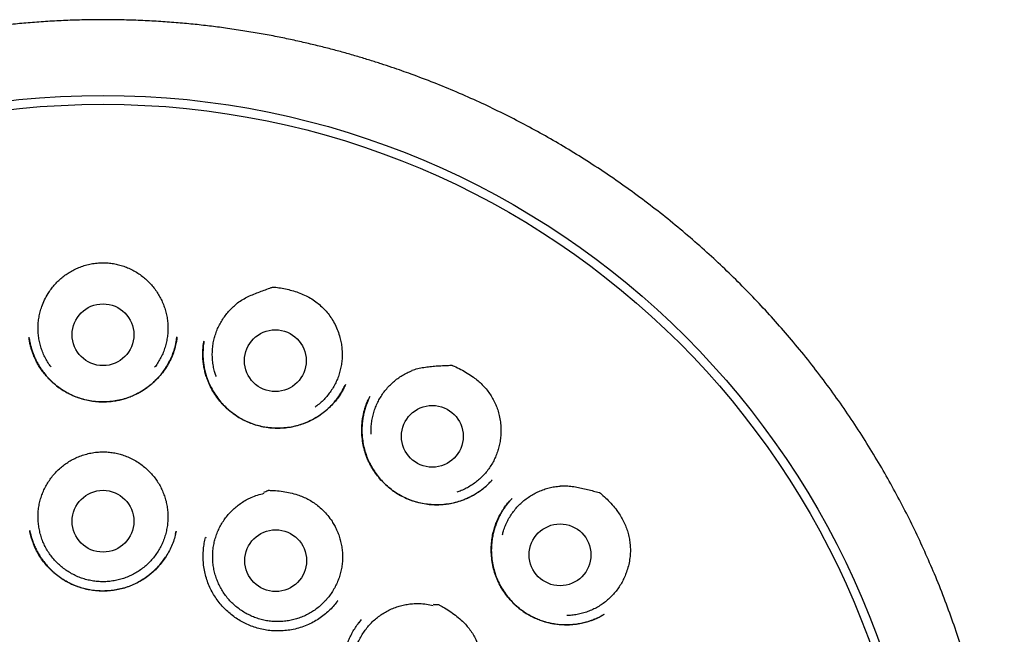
# Model space of a CAD drawing. Header units: millimetres. Extents: x 8 to 853, y 12 to 811.
# Tile 52 of 54: x 489 to 509, y 799 to 811. Entities that reach past the tile are written whole.
import ezdxf

# ---------------------------------------------------------------- set-up
doc = ezdxf.new("R2010")
doc.units = ezdxf.units.MM

msp = doc.modelspace()

# ---------------------------------------------------------------- linework, layer by layer
at = {"color": 7, "linetype": 'Continuous', "lineweight": 30}
for p, q in [((492.409, 805), (492.428, 805.107)), ((499.075, 801.897), (499.077, 801.899)), ((492.398, 801.193), (492.412, 801.254)), ((492.997, 801.132), (492.992, 801.111)), ((495.616, 799.868), (495.621, 799.875)), ((500.907, 799.606), (500.901, 799.603))]:
    msp.add_line(p, q, dxfattribs=at)
for centre, radius in [((490.96, 793.55), 16.35), ((490.96, 793.55), 16.174), ((490.96, 805.15), 0.613), ((494.379, 804.635), 0.613), ((497.494, 803.135), 0.613), ((490.96, 801.45), 0.613), ((494.387, 800.668), 0.613), ((500.029, 800.783), 0.613)]:
    msp.add_circle(centre, radius, dxfattribs=at)
for points, knots in [([(490.96, 811.403), (490.835, 811.402), (490.588, 811.4), (490.222, 811.388), (489.866, 811.369), (489.519, 811.344), (489.184, 811.313), (488.861, 811.278), (488.549, 811.238), (488.247, 811.194), (487.937, 811.143), (487.621, 811.086), (487.3, 811.021), (486.993, 810.954), (486.699, 810.885), (486.42, 810.814), (486.149, 810.74), (485.886, 810.665), (485.632, 810.588), (485.394, 810.512), (485.186, 810.442), (485.005, 810.379), (484.849, 810.323), (484.698, 810.268), (484.481, 810.186), (484.197, 810.073), (483.845, 809.924), (483.462, 809.753), (483.048, 809.555), (482.605, 809.328), (482.164, 809.086), (481.726, 808.829), (481.294, 808.56), (480.877, 808.283), (480.476, 808.001), (480.091, 807.714), (479.713, 807.417), (479.344, 807.11), (478.977, 806.787), (478.611, 806.448), (478.25, 806.093), (477.898, 805.726), (477.557, 805.35), (477.226, 804.962), (476.911, 804.573), (476.614, 804.182), (476.332, 803.792), (476.06, 803.393), (475.799, 802.988), (475.543, 802.567), (475.295, 802.131), (475.054, 801.679), (474.827, 801.222), (474.613, 800.758), (474.413, 800.29), (474.23, 799.825), (474.064, 799.366), (473.914, 798.912), (473.775, 798.454), (473.65, 797.993), (473.534, 797.519), (473.428, 797.031), (473.335, 796.531), (473.256, 796.026), (473.191, 795.519), (473.14, 795.01), (473.104, 794.509), (473.083, 794.019), (473.075, 793.538), (473.08, 793.059), (473.098, 792.58), (473.129, 792.091), (473.175, 791.593), (473.237, 791.087), (473.312, 790.583), (473.402, 790.081), (473.505, 789.581), (473.621, 789.094), (473.747, 788.62), (473.883, 788.159), (474.03, 787.703), (474.19, 787.25), (474.366, 786.794), (474.557, 786.334), (474.766, 785.87), (474.989, 785.412), (475.224, 784.96), (475.472, 784.515), (475.729, 784.084), (475.993, 783.665), (476.265, 783.259), (476.551, 782.857), (476.849, 782.46), (477.141, 782.093), (477.424, 781.755), (477.695, 781.446), (477.976, 781.14), (478.267, 780.837), (478.57, 780.537), (478.884, 780.24), (479.165, 779.987), (479.408, 779.777), (479.609, 779.608), (479.813, 779.441), (480.022, 779.276), (480.234, 779.113), (480.417, 778.976), (480.566, 778.867), (480.677, 778.788), (480.777, 778.717), (480.867, 778.654), (480.943, 778.601), (481.005, 778.557), (481.056, 778.522), (481.1, 778.493), (481.136, 778.468), (481.165, 778.449), (481.182, 778.438), (481.189, 778.433)], [0, 0, 0, 0, 0.008166, 0.016134, 0.0239027, 0.031471, 0.0388374, 0.0458748, 0.0527157, 0.059359, 0.0658041, 0.0732174, 0.0803478, 0.0871947, 0.0937575, 0.1000358, 0.1060293, 0.1121217, 0.1178884, 0.1233297, 0.1284457, 0.1322374, 0.1358286, 0.139278, 0.1427294, 0.1509809, 0.159284, 0.1676523, 0.1783974, 0.1892475, 0.2002009, 0.2112559, 0.222359, 0.233462, 0.2439285, 0.254391, 0.2648473, 0.2752957, 0.285734, 0.296791, 0.3078303, 0.3188774, 0.3299473, 0.3410367, 0.3521419, 0.362624, 0.3731151, 0.3836142, 0.3941181, 0.4046237, 0.4157641, 0.426899, 0.4380247, 0.4491384, 0.4602384, 0.4713154, 0.4817374, 0.4921458, 0.5025484, 0.5129526, 0.5233656, 0.5344252, 0.545513, 0.5566338, 0.5677741, 0.5789202, 0.5900583, 0.6005407, 0.6109932, 0.6214226, 0.6318618, 0.6423107, 0.6534016, 0.6644994, 0.675602, 0.6867079, 0.6978147, 0.7089201, 0.7193877, 0.7298499, 0.7403049, 0.7507508, 0.7611844, 0.7722399, 0.7833075, 0.7943887, 0.8054812, 0.8165825, 0.8276974, 0.8382533, 0.8488982, 0.8596301, 0.8704464, 0.8813451, 0.8902502, 0.8992067, 0.9082286, 0.9173679, 0.9266416, 0.9360736, 0.9456581, 0.9513168, 0.9570235, 0.9627765, 0.9685743, 0.974415, 0.9802568, 0.9835006, 0.9864603, 0.9891361, 0.9915288, 0.993639, 0.9951823, 0.9965307, 0.9976852, 0.9986467, 0.9994171, 1, 1, 1, 1]), ([(503.754, 780.944), (503.777, 780.968), (503.906, 781.099), (504.131, 781.343), (504.428, 781.675), (504.733, 782.037), (505.046, 782.428), (505.364, 782.85), (505.667, 783.277), (505.955, 783.709), (506.229, 784.145), (506.484, 784.578), (506.721, 785.009), (506.943, 785.436), (507.152, 785.869), (507.35, 786.306), (507.54, 786.759), (507.72, 787.226), (507.891, 787.708), (508.049, 788.196), (508.192, 788.688), (508.322, 789.184), (508.435, 789.673), (508.533, 790.154), (508.615, 790.627), (508.686, 791.101), (508.743, 791.577), (508.789, 792.064), (508.822, 792.562), (508.841, 793.072), (508.845, 793.583), (508.835, 794.094), (508.81, 794.606), (508.771, 795.108), (508.72, 795.598), (508.656, 796.076), (508.581, 796.551), (508.493, 797.023), (508.39, 797.501), (508.272, 797.985), (508.138, 798.476), (507.99, 798.963), (507.827, 799.447), (507.651, 799.928), (507.463, 800.395), (507.267, 800.848), (507.063, 801.286), (506.847, 801.718), (506.621, 802.143), (506.379, 802.569), (506.12, 802.997), (505.844, 803.424), (505.556, 803.844), (505.256, 804.255), (504.945, 804.658), (504.627, 805.045), (504.306, 805.415), (503.98, 805.771), (503.644, 806.118), (503.299, 806.457), (502.938, 806.792), (502.561, 807.123), (502.168, 807.45), (501.766, 807.764), (501.355, 808.067), (500.936, 808.358), (500.517, 808.631), (500.1, 808.887), (499.687, 809.126), (499.27, 809.352), (498.851, 809.566), (498.421, 809.771), (497.98, 809.966), (497.53, 810.151), (497.166, 810.29), (496.887, 810.389), (496.689, 810.458), (496.477, 810.528), (496.252, 810.599), (496.014, 810.672), (495.766, 810.743), (495.51, 810.812), (495.244, 810.88), (494.966, 810.946), (494.676, 811.011), (494.373, 811.073), (494.057, 811.132), (493.728, 811.186), (493.399, 811.235), (493.071, 811.277), (492.743, 811.314), (492.406, 811.344), (492.058, 811.37), (491.701, 811.388), (491.334, 811.4), (491.085, 811.402), (490.96, 811.403)], [0, 0, 0, 0, 0.002378, 0.013096, 0.023699, 0.034236, 0.046916, 0.059494, 0.071965, 0.084328, 0.096579, 0.10875, 0.120218, 0.131678, 0.143129, 0.15457, 0.166001, 0.178157, 0.190347, 0.202559, 0.214776, 0.226984, 0.239168, 0.250623, 0.262053, 0.27347, 0.28488, 0.296291, 0.308406, 0.320541, 0.332708, 0.344902, 0.357109, 0.36932, 0.380825, 0.392313, 0.403774, 0.415199, 0.426604, 0.4387, 0.450805, 0.462928, 0.475081, 0.487272, 0.499512, 0.511047, 0.522553, 0.534035, 0.545497, 0.556943, 0.56907, 0.581189, 0.593305, 0.605423, 0.617549, 0.629688, 0.64115, 0.652633, 0.66414, 0.675655, 0.687154, 0.699335, 0.711503, 0.72366, 0.735809, 0.747952, 0.760091, 0.771533, 0.782914, 0.794206, 0.80541, 0.816527, 0.828226, 0.839829, 0.851331, 0.856018, 0.861014, 0.866321, 0.871937, 0.877863, 0.884099, 0.890341, 0.896864, 0.90367, 0.910758, 0.918127, 0.925778, 0.933711, 0.941925, 0.949541, 0.957384, 0.965453, 0.97375, 0.982273, 0.991023, 1, 1, 1, 1]), ([(489.871, 805.967), (489.89, 805.996), (489.927, 806.054), (489.992, 806.136), (490.064, 806.213), (490.142, 806.283), (490.225, 806.347), (490.313, 806.403), (490.407, 806.453), (490.507, 806.497), (490.613, 806.532), (490.726, 806.559), (490.842, 806.575), (490.92, 806.579), (490.96, 806.58)], [0, 0, 0, 0, 0.079254, 0.158508, 0.240069, 0.321634, 0.401127, 0.480621, 0.562244, 0.643866, 0.731439, 0.819007, 0.909483, 1, 1, 1, 1]), ([(490.96, 806.58), (490.994, 806.579), (491.063, 806.576), (491.167, 806.563), (491.27, 806.542), (491.373, 806.511), (491.475, 806.471), (491.576, 806.421), (491.674, 806.361), (491.764, 806.294), (491.846, 806.222), (491.921, 806.144), (491.989, 806.06), (492.029, 805.998), (492.049, 805.967)], [0, 0, 0, 0, 0.079142, 0.158259, 0.239321, 0.320388, 0.405908, 0.49143, 0.579638, 0.667845, 0.749635, 0.831422, 0.915711, 1, 1, 1, 1]), ([(493.606, 805.767), (493.639, 805.791), (493.706, 805.837), (493.814, 805.895), (493.926, 805.946), (494.04, 805.992), (494.156, 806.034), (494.251, 806.068), (494.31, 806.089), (494.331, 806.096), (494.333, 806.097), (494.334, 806.097), (494.336, 806.097), (494.343, 806.097), (494.371, 806.093), (494.441, 806.086), (494.549, 806.068), (494.677, 806.039), (494.804, 806.002), (494.928, 805.954), (495.048, 805.896), (495.158, 805.827), (495.257, 805.749), (495.346, 805.664), (495.427, 805.571), (495.502, 805.467), (495.567, 805.352), (495.623, 805.226), (495.648, 805.138), (495.66, 805.094)], [0, 0, 0, 0, 0.0472532, 0.0945749, 0.142111, 0.1898301, 0.2375748, 0.2851107, 0.3074669, 0.3102161, 0.3105311, 0.3106296, 0.3110231, 0.3125971, 0.3188931, 0.3440812, 0.3945566, 0.4450305, 0.4963328, 0.5478372, 0.5992341, 0.6503892, 0.6978884, 0.7456048, 0.7933241, 0.8408272, 0.8938374, 0.9470026, 1, 1, 1, 1]), ([(489.934, 804.504), (489.918, 804.526), (489.88, 804.576), (489.829, 804.661), (489.781, 804.759), (489.741, 804.86), (489.709, 804.963), (489.687, 805.069), (489.674, 805.177), (489.67, 805.286), (489.675, 805.393), (489.689, 805.5), (489.712, 805.607), (489.748, 805.722), (489.798, 805.844), (489.847, 805.926), (489.871, 805.967)], [0, 0, 0, 0, 0.051965, 0.120426, 0.190877, 0.261328, 0.32979, 0.398252, 0.468703, 0.539154, 0.607616, 0.676077, 0.746528, 0.816979, 0.907923, 1, 1, 1, 1]), ([(492.049, 805.967), (492.067, 805.936), (492.104, 805.875), (492.149, 805.778), (492.187, 805.676), (492.217, 805.571), (492.237, 805.465), (492.248, 805.358), (492.25, 805.249), (492.242, 805.14), (492.226, 805.033), (492.201, 804.929), (492.166, 804.825), (492.123, 804.725), (492.072, 804.63), (492.026, 804.557), (491.995, 804.517), (491.985, 804.504)], [0, 0, 0, 0, 0.068459, 0.136919, 0.207367, 0.277816, 0.346275, 0.414735, 0.485183, 0.555632, 0.624091, 0.692551, 0.762999, 0.833447, 0.901907, 0.970366, 1, 1, 1, 1]), ([(493.209, 804.32), (493.199, 804.346), (493.178, 804.406), (493.154, 804.503), (493.137, 804.61), (493.128, 804.718), (493.129, 804.826), (493.139, 804.934), (493.158, 805.041), (493.186, 805.145), (493.223, 805.247), (493.268, 805.346), (493.322, 805.44), (493.383, 805.53), (493.452, 805.614), (493.527, 805.692), (493.583, 805.739), (493.61, 805.762)], [0, 0, 0, 0, 0.0515062, 0.1193365, 0.1871669, 0.2547557, 0.3223445, 0.3901749, 0.4580053, 0.5255941, 0.5931829, 0.6610133, 0.7288436, 0.7964325, 0.8642477, 0.9321847, 1, 1, 1, 1]), ([(492.428, 805.104), (492.428, 805.097), (492.426, 805.083), (492.422, 805.053), (492.417, 805.014), (492.408, 804.967), (492.394, 804.912), (492.377, 804.851), (492.356, 804.788), (492.323, 804.705), (492.273, 804.601), (492.202, 804.481), (492.117, 804.366), (492.019, 804.256), (491.908, 804.155), (491.787, 804.065), (491.657, 803.987), (491.521, 803.924), (491.38, 803.875), (491.238, 803.841), (491.094, 803.821), (490.951, 803.815), (490.81, 803.823), (490.67, 803.843), (490.532, 803.877), (490.396, 803.925), (490.263, 803.987), (490.136, 804.063), (490.015, 804.153), (489.915, 804.244), (489.833, 804.332), (489.768, 804.412), (489.709, 804.497), (489.657, 804.583), (489.614, 804.667), (489.58, 804.746), (489.553, 804.82), (489.532, 804.889), (489.517, 804.947), (489.506, 804.995), (489.499, 805.035), (489.495, 805.073), (489.493, 805.093), (489.492, 805.104)], [0, 0, 0, 0, 0.005714, 0.013142, 0.022485, 0.033855, 0.04732, 0.062464, 0.077934, 0.093631, 0.12554, 0.158171, 0.191558, 0.225729, 0.26071, 0.296198, 0.331407, 0.366336, 0.400829, 0.434874, 0.468514, 0.501778, 0.534688, 0.567277, 0.600149, 0.63371, 0.667796, 0.702339, 0.737371, 0.772905, 0.796883, 0.821087, 0.84552, 0.869203, 0.891145, 0.911356, 0.929834, 0.946582, 0.961597, 0.971719, 0.980951, 0.990122, 1, 1, 1, 1]), ([(489.495, 805.074), (489.495, 805.074), (489.497, 805.06), (489.503, 805.028), (489.513, 804.978), (489.528, 804.919), (489.548, 804.85), (489.577, 804.767), (489.616, 804.675), (489.665, 804.579), (489.721, 804.486), (489.783, 804.399), (489.856, 804.311), (489.941, 804.223), (490.038, 804.138), (490.142, 804.062), (490.25, 803.998), (490.363, 803.943), (490.48, 803.898), (490.599, 803.863), (490.721, 803.838), (490.844, 803.823), (490.968, 803.818), (491.091, 803.823), (491.206, 803.838), (491.31, 803.86), (491.405, 803.886), (491.498, 803.919), (491.59, 803.959), (491.676, 804.003), (491.759, 804.053), (491.838, 804.106), (491.916, 804.168), (491.994, 804.237), (492.069, 804.315), (492.142, 804.403), (492.21, 804.499), (492.271, 804.605), (492.326, 804.719), (492.371, 804.841), (492.399, 804.936), (492.408, 804.99), (492.409, 805)], [0, 0, 0, 0, 0.000464, 0.010431, 0.022872, 0.037788, 0.055163, 0.075001, 0.10141, 0.127881, 0.154087, 0.180034, 0.205723, 0.237475, 0.268841, 0.299839, 0.330492, 0.36081, 0.390916, 0.421016, 0.4511, 0.481151, 0.511151, 0.541091, 0.57097, 0.59484, 0.618679, 0.642498, 0.666362, 0.691343, 0.713336, 0.736402, 0.760549, 0.785785, 0.812124, 0.839587, 0.868207, 0.897875, 0.928518, 0.960157, 0.992805, 1, 1, 1, 1]), ([(495.771, 804.161), (495.759, 804.137), (495.736, 804.086), (495.694, 804.01), (495.645, 803.932), (495.587, 803.853), (495.516, 803.77), (495.43, 803.684), (495.329, 803.599), (495.218, 803.521), (495.098, 803.453), (494.97, 803.395), (494.834, 803.349), (494.694, 803.317), (494.551, 803.298), (494.408, 803.293), (494.267, 803.301), (494.127, 803.323), (493.991, 803.357), (493.859, 803.404), (493.733, 803.463), (493.615, 803.532), (493.503, 803.613), (493.399, 803.703), (493.302, 803.803), (493.214, 803.913), (493.136, 804.033), (493.07, 804.16), (493.022, 804.28), (492.989, 804.389), (492.966, 804.484), (492.95, 804.585), (492.941, 804.686), (492.939, 804.786), (492.943, 804.877), (492.952, 804.958), (492.96, 805.009), (492.964, 805.032)], [0, 0, 0, 0, 0.019626, 0.04029, 0.062058, 0.084987, 0.108754, 0.138986, 0.169815, 0.201263, 0.233361, 0.266149, 0.299497, 0.333185, 0.366643, 0.399854, 0.432841, 0.465629, 0.498251, 0.530748, 0.56301, 0.594926, 0.626683, 0.658745, 0.691148, 0.723895, 0.756992, 0.790456, 0.824315, 0.847123, 0.870121, 0.892868, 0.918357, 0.941802, 0.96321, 0.982599, 1, 1, 1, 1]), ([(492.962, 805.024), (492.959, 805.003), (492.953, 804.961), (492.948, 804.897), (492.943, 804.823), (492.942, 804.735), (492.948, 804.636), (492.96, 804.537), (492.979, 804.44), (493.007, 804.338), (493.044, 804.235), (493.093, 804.123), (493.156, 804.008), (493.234, 803.893), (493.321, 803.787), (493.416, 803.69), (493.518, 803.603), (493.626, 803.527), (493.74, 803.462), (493.858, 803.408), (493.98, 803.364), (494.108, 803.331), (494.239, 803.308), (494.374, 803.297), (494.51, 803.298), (494.648, 803.312), (494.785, 803.339), (494.92, 803.38), (495.052, 803.435), (495.18, 803.503), (495.301, 803.583), (495.416, 803.675), (495.521, 803.779), (495.617, 803.894), (495.699, 804.016), (495.742, 804.103), (495.762, 804.145)], [0, 0, 0, 0, 0.015715, 0.030589, 0.04493, 0.067897, 0.093157, 0.11504, 0.138436, 0.163249, 0.189444, 0.216244, 0.249354, 0.282045, 0.314325, 0.3462, 0.377683, 0.408796, 0.439558, 0.469982, 0.500477, 0.531405, 0.562747, 0.594482, 0.626591, 0.659068, 0.691921, 0.725161, 0.758817, 0.792849, 0.827133, 0.861679, 0.89651, 0.931662, 0.967152, 1, 1, 1, 1]), ([(495.66, 805.094), (495.669, 805.059), (495.686, 804.989), (495.701, 804.882), (495.707, 804.773), (495.704, 804.665), (495.691, 804.558), (495.67, 804.451), (495.64, 804.347), (495.601, 804.246), (495.554, 804.149), (495.498, 804.056), (495.435, 803.967), (495.365, 803.885), (495.288, 803.809), (495.222, 803.752), (495.18, 803.724), (495.168, 803.716)], [0, 0, 0, 0, 0.06933, 0.138908, 0.208486, 0.277817, 0.347147, 0.416725, 0.486303, 0.555633, 0.624963, 0.694542, 0.76412, 0.83345, 0.90278, 0.972358, 1, 1, 1, 1]), ([(497.09, 804.445), (497.128, 804.457), (497.206, 804.481), (497.326, 804.505), (497.448, 804.521), (497.571, 804.531), (497.693, 804.538), (497.795, 804.542), (497.856, 804.544), (497.878, 804.545), (497.881, 804.545), (497.882, 804.545), (497.882, 804.545), (497.883, 804.545), (497.887, 804.543), (497.902, 804.537), (497.961, 804.512), (498.06, 804.464), (498.188, 804.392), (498.302, 804.316), (498.402, 804.239), (498.486, 804.161), (498.564, 804.076), (498.632, 803.985), (498.692, 803.889), (498.742, 803.789), (498.784, 803.685), (498.819, 803.572), (498.843, 803.452), (498.857, 803.324), (498.855, 803.239), (498.854, 803.196)], [0, 0, 0, 0, 0.047251, 0.094571, 0.142105, 0.189822, 0.237565, 0.285099, 0.307454, 0.309245, 0.310504, 0.310581, 0.310638, 0.31086, 0.311746, 0.315293, 0.329483, 0.386269, 0.4432, 0.500116, 0.544479, 0.589003, 0.633491, 0.677803, 0.721025, 0.764409, 0.807793, 0.851015, 0.900637, 0.950387, 1, 1, 1, 1]), ([(496.283, 803.179), (496.282, 803.206), (496.279, 803.27), (496.285, 803.369), (496.3, 803.477), (496.324, 803.583), (496.356, 803.686), (496.398, 803.786), (496.448, 803.882), (496.505, 803.974), (496.57, 804.061), (496.643, 804.141), (496.722, 804.216), (496.806, 804.283), (496.897, 804.343), (496.992, 804.396), (497.059, 804.424), (497.092, 804.438)], [0, 0, 0, 0, 0.051506, 0.119337, 0.187167, 0.254756, 0.322345, 0.390175, 0.458005, 0.525594, 0.593183, 0.661013, 0.728844, 0.796432, 0.864248, 0.932185, 1, 1, 1, 1]), ([(498.683, 802.271), (498.679, 802.266), (498.669, 802.254), (498.648, 802.231), (498.618, 802.2), (498.578, 802.161), (498.528, 802.116), (498.467, 802.067), (498.393, 802.014), (498.309, 801.963), (498.218, 801.916), (498.109, 801.869), (497.982, 801.826), (497.836, 801.794), (497.69, 801.776), (497.544, 801.773), (497.401, 801.783), (497.26, 801.807), (497.123, 801.844), (496.99, 801.894), (496.862, 801.958), (496.741, 802.033), (496.628, 802.119), (496.523, 802.215), (496.428, 802.32), (496.344, 802.433), (496.27, 802.555), (496.207, 802.684), (496.158, 802.82), (496.121, 802.963), (496.099, 803.111), (496.093, 803.245), (496.097, 803.363), (496.107, 803.465), (496.123, 803.558), (496.142, 803.638), (496.161, 803.703), (496.18, 803.759), (496.199, 803.807), (496.216, 803.847), (496.231, 803.879), (496.244, 803.904), (496.25, 803.917), (496.253, 803.922)], [0, 0, 0, 0, 0.005354, 0.012358, 0.023048, 0.036292, 0.05213, 0.070587, 0.091607, 0.115726, 0.139687, 0.163507, 0.198826, 0.233622, 0.267945, 0.301827, 0.335294, 0.368394, 0.40148, 0.434697, 0.467915, 0.501033, 0.534088, 0.567096, 0.600064, 0.632997, 0.665996, 0.699399, 0.733259, 0.767596, 0.802417, 0.837709, 0.861489, 0.885456, 0.909601, 0.927298, 0.943187, 0.957203, 0.969362, 0.979682, 0.98819, 0.994933, 1, 1, 1, 1]), ([(496.256, 803.928), (496.252, 803.918), (496.243, 803.899), (496.23, 803.867), (496.215, 803.833), (496.194, 803.782), (496.168, 803.709), (496.142, 803.618), (496.121, 803.521), (496.106, 803.42), (496.097, 803.311), (496.097, 803.197), (496.107, 803.073), (496.129, 802.942), (496.165, 802.807), (496.214, 802.678), (496.273, 802.556), (496.342, 802.442), (496.419, 802.335), (496.504, 802.238), (496.594, 802.149), (496.66, 802.097), (496.692, 802.072)], [0, 0, 0, 0, 0.016804, 0.033484, 0.050927, 0.069966, 0.113114, 0.163031, 0.207853, 0.257034, 0.310599, 0.366448, 0.42181, 0.490377, 0.557951, 0.624354, 0.68966, 0.753907, 0.817114, 0.879291, 0.940853, 1, 1, 1, 1]), ([(498.854, 803.196), (498.852, 803.16), (498.848, 803.088), (498.83, 802.981), (498.804, 802.876), (498.769, 802.773), (498.726, 802.674), (498.674, 802.579), (498.614, 802.488), (498.548, 802.403), (498.474, 802.324), (498.393, 802.251), (498.307, 802.186), (498.215, 802.127), (498.119, 802.078), (498.04, 802.043), (497.991, 802.028), (497.978, 802.024)], [0, 0, 0, 0, 0.06933, 0.138908, 0.208486, 0.277817, 0.347147, 0.416725, 0.486303, 0.555633, 0.624963, 0.694542, 0.76412, 0.83345, 0.90278, 0.972358, 1, 1, 1, 1]), ([(490.136, 802.525), (490.163, 802.546), (490.217, 802.59), (490.306, 802.647), (490.399, 802.698), (490.5, 802.742), (490.608, 802.778), (490.722, 802.805), (490.84, 802.823), (490.92, 802.825), (490.96, 802.827)], [0, 0, 0, 0, 0.1164495, 0.2329044, 0.3526853, 0.4724694, 0.6021278, 0.7317851, 0.8658966, 1, 1, 1, 1]), ([(490.96, 802.827), (490.995, 802.826), (491.064, 802.824), (491.168, 802.81), (491.272, 802.788), (491.378, 802.757), (491.483, 802.715), (491.588, 802.662), (491.69, 802.6), (491.752, 802.55), (491.783, 802.525)], [0, 0, 0, 0, 0.116434, 0.232873, 0.352553, 0.472234, 0.601909, 0.731581, 0.865795, 1, 1, 1, 1]), ([(491.783, 802.525), (491.811, 802.501), (491.865, 802.453), (491.939, 802.373), (492.007, 802.288), (492.066, 802.198), (492.118, 802.102), (492.162, 802.003), (492.197, 801.9), (492.224, 801.795), (492.241, 801.688), (492.249, 801.579), (492.248, 801.471), (492.238, 801.362), (492.219, 801.256), (492.191, 801.151), (492.154, 801.049), (492.109, 800.95), (492.055, 800.855), (491.994, 800.766), (491.925, 800.681), (491.85, 800.603), (491.768, 800.532), (491.68, 800.467), (491.588, 800.411), (491.491, 800.362), (491.39, 800.321), (491.286, 800.29), (491.179, 800.267), (491.071, 800.252), (490.963, 800.248), (490.854, 800.252), (490.746, 800.266), (490.64, 800.288), (490.536, 800.319), (490.434, 800.359), (490.337, 800.408), (490.244, 800.464), (490.156, 800.528), (490.074, 800.599), (489.998, 800.677), (489.929, 800.761), (489.867, 800.85), (489.813, 800.945), (489.768, 801.043), (489.73, 801.145), (489.702, 801.25), (489.682, 801.357), (489.672, 801.465), (489.67, 801.573), (489.678, 801.682), (489.695, 801.789), (489.721, 801.894), (489.755, 801.997), (489.799, 802.097), (489.85, 802.192), (489.91, 802.284), (489.977, 802.37), (490.052, 802.451), (490.108, 802.5), (490.136, 802.525)], [0, 0, 0, 0, 0.0171946, 0.0344507, 0.0517068, 0.0689015, 0.0860961, 0.1033522, 0.1206083, 0.137803, 0.1549976, 0.1722537, 0.1895098, 0.2067045, 0.2238991, 0.2411552, 0.2584113, 0.275606, 0.2928006, 0.3100567, 0.3273128, 0.3445075, 0.3617021, 0.3789582, 0.3962143, 0.4134089, 0.4306036, 0.4478597, 0.4651158, 0.4823104, 0.4995051, 0.5167612, 0.5340173, 0.5512119, 0.5684066, 0.5856627, 0.6029188, 0.6201134, 0.6373081, 0.6545642, 0.6718203, 0.6890149, 0.7062096, 0.7234656, 0.7407217, 0.7579164, 0.775111, 0.7923671, 0.8096232, 0.8268179, 0.8440125, 0.8612686, 0.8785247, 0.8957194, 0.912914, 0.9301701, 0.9474262, 0.9646209, 0.9823104, 1, 1, 1, 1]), ([(496.7, 802.066), (496.735, 802.042), (496.805, 801.993), (496.919, 801.93), (497.041, 801.877), (497.168, 801.835), (497.3, 801.803), (497.434, 801.783), (497.562, 801.776), (497.683, 801.78), (497.796, 801.791), (497.911, 801.812), (498.027, 801.844), (498.136, 801.884), (498.239, 801.93), (498.334, 801.982), (498.427, 802.042), (498.518, 802.11), (498.6, 802.182), (498.649, 802.235), (498.672, 802.259)], [0, 0, 0, 0, 0.058191, 0.118624, 0.179666, 0.241317, 0.303551, 0.366326, 0.429598, 0.480595, 0.532782, 0.586541, 0.641881, 0.698841, 0.747579, 0.797484, 0.84857, 0.900844, 0.954321, 1, 1, 1, 1]), ([(495.596, 801.279), (495.61, 801.246), (495.638, 801.18), (495.67, 801.077), (495.694, 800.97), (495.709, 800.862), (495.714, 800.754), (495.711, 800.646), (495.698, 800.538), (495.676, 800.431), (495.645, 800.327), (495.606, 800.226), (495.558, 800.129), (495.502, 800.035), (495.439, 799.947), (495.368, 799.865), (495.291, 799.789), (495.207, 799.719), (495.118, 799.657), (495.024, 799.603), (494.925, 799.557), (494.823, 799.519), (494.719, 799.49), (494.612, 799.47), (494.504, 799.459), (494.394, 799.457), (494.286, 799.464), (494.179, 799.48), (494.073, 799.506), (493.969, 799.54), (493.87, 799.583), (493.774, 799.633), (493.682, 799.692), (493.596, 799.759), (493.516, 799.832), (493.442, 799.911), (493.375, 799.998), (493.315, 800.089), (493.264, 800.184), (493.221, 800.284), (493.186, 800.387), (493.16, 800.493), (493.143, 800.6), (493.135, 800.708), (493.137, 800.817), (493.147, 800.925), (493.167, 801.032), (493.195, 801.136), (493.232, 801.239), (493.278, 801.337), (493.332, 801.431), (493.393, 801.52), (493.463, 801.605), (493.539, 801.683), (493.621, 801.753), (493.708, 801.817), (493.801, 801.874), (493.908, 801.926), (494.026, 801.972), (494.114, 801.993), (494.158, 802.004)], [0, 0, 0, 0, 0.016852, 0.033704, 0.051045, 0.068386, 0.085238, 0.10209, 0.119431, 0.136772, 0.153624, 0.170476, 0.187817, 0.205159, 0.22201, 0.238862, 0.256203, 0.273545, 0.290396, 0.307248, 0.32459, 0.341931, 0.358783, 0.375634, 0.392976, 0.410317, 0.427169, 0.444021, 0.461362, 0.478703, 0.495555, 0.512407, 0.529748, 0.547089, 0.563941, 0.580793, 0.598134, 0.615476, 0.632327, 0.649179, 0.66652, 0.683862, 0.700714, 0.717565, 0.734907, 0.752248, 0.7691, 0.785951, 0.803293, 0.820634, 0.837486, 0.854338, 0.871679, 0.88902, 0.905872, 0.922724, 0.940065, 0.957406, 0.978585, 1, 1, 1, 1]), ([(494.151, 802.025), (494.178, 802.037), (494.206, 802.05), (494.235, 802.062), (494.237, 802.063), (494.238, 802.064), (494.238, 802.063), (494.241, 802.064), (494.253, 802.063), (494.302, 802.063), (494.397, 802.057), (494.532, 802.042), (494.677, 802.015), (494.809, 801.979), (494.926, 801.936), (495.028, 801.887), (495.125, 801.83), (495.225, 801.759), (495.325, 801.671), (495.422, 801.565), (495.497, 801.462), (495.554, 801.366), (495.582, 801.308), (495.596, 801.279)], [0, 0, 0, 0, 0.050155, 0.052958, 0.05392, 0.053982, 0.054226, 0.055206, 0.059124, 0.074798, 0.137513, 0.221739, 0.306045, 0.390176, 0.454039, 0.518153, 0.582263, 0.646123, 0.727387, 0.808897, 0.890153, 0.945077, 1, 1, 1, 1]), ([(498.885, 801.182), (498.892, 801.208), (498.908, 801.27), (498.943, 801.363), (498.988, 801.462), (499.042, 801.556), (499.104, 801.645), (499.173, 801.728), (499.249, 801.806), (499.331, 801.876), (499.419, 801.94), (499.512, 801.996), (499.609, 802.043), (499.71, 802.083), (499.814, 802.114), (499.921, 802.136), (499.993, 802.143), (500.029, 802.147)], [0, 0, 0, 0, 0.0515062, 0.1193365, 0.1871669, 0.2547557, 0.3223445, 0.3901749, 0.4580053, 0.5255941, 0.5931829, 0.6610133, 0.7288436, 0.7964325, 0.8642477, 0.9321847, 1, 1, 1, 1]), ([(500.028, 802.154), (500.069, 802.154), (500.15, 802.155), (500.272, 802.142), (500.393, 802.121), (500.514, 802.095), (500.633, 802.065), (500.731, 802.039), (500.79, 802.023), (500.812, 802.018), (500.814, 802.017), (500.815, 802.016), (500.816, 802.016), (500.816, 802.016), (500.82, 802.013), (500.832, 802.003), (500.881, 801.961), (500.962, 801.886), (501.063, 801.779), (501.15, 801.674), (501.221, 801.57), (501.279, 801.471), (501.328, 801.367), (501.367, 801.26), (501.396, 801.15), (501.414, 801.04), (501.424, 800.928), (501.424, 800.811), (501.412, 800.688), (501.387, 800.562), (501.36, 800.481), (501.346, 800.441)], [0, 0, 0, 0, 0.047251, 0.094571, 0.142105, 0.189822, 0.237565, 0.285099, 0.307454, 0.309245, 0.310504, 0.310581, 0.310638, 0.31086, 0.311746, 0.315293, 0.329483, 0.386269, 0.4432, 0.500116, 0.544479, 0.589003, 0.633491, 0.677803, 0.721025, 0.764409, 0.807793, 0.851015, 0.900637, 0.950387, 1, 1, 1, 1]), ([(500.905, 799.603), (500.896, 799.598), (500.878, 799.587), (500.843, 799.566), (500.798, 799.541), (500.742, 799.514), (500.68, 799.488), (500.612, 799.464), (500.533, 799.441), (500.441, 799.419), (500.335, 799.402), (500.224, 799.392), (500.108, 799.39), (499.994, 799.398), (499.886, 799.414), (499.784, 799.435), (499.685, 799.464), (499.588, 799.499), (499.496, 799.541), (499.392, 799.596), (499.281, 799.668), (499.167, 799.76), (499.063, 799.861), (498.971, 799.969), (498.891, 800.083), (498.821, 800.205), (498.763, 800.333), (498.717, 800.469), (498.685, 800.61), (498.666, 800.756), (498.661, 800.904), (498.67, 801.044), (498.69, 801.174), (498.718, 801.29), (498.754, 801.4), (498.796, 801.5), (498.845, 801.597), (498.901, 801.689), (498.953, 801.762), (498.994, 801.814), (499.024, 801.847), (499.052, 801.876), (499.068, 801.893), (499.076, 801.901)], [0, 0, 0, 0, 0.0082283, 0.0175297, 0.0303079, 0.045033, 0.061169, 0.0779046, 0.0952182, 0.1192084, 0.144247, 0.1703458, 0.1975169, 0.2257742, 0.2500805, 0.2743588, 0.2984606, 0.3224036, 0.3461734, 0.3696626, 0.4043813, 0.4385269, 0.4721188, 0.5051653, 0.5376726, 0.5700706, 0.6028966, 0.6361767, 0.6699288, 0.7041578, 0.738848, 0.7739713, 0.8023657, 0.8307904, 0.857793, 0.8831163, 0.9067649, 0.9339864, 0.9586252, 0.9699608, 0.980496, 0.9904207, 1, 1, 1, 1]), ([(499.068, 801.893), (499.062, 801.886), (499.051, 801.873), (499.034, 801.852), (499.017, 801.833), (498.999, 801.812), (498.974, 801.781), (498.941, 801.738), (498.901, 801.679), (498.859, 801.611), (498.817, 801.532), (498.777, 801.444), (498.742, 801.35), (498.713, 801.253), (498.691, 801.156), (498.673, 801.042), (498.663, 800.911), (498.667, 800.766), (498.684, 800.622), (498.716, 800.483), (498.76, 800.349), (498.816, 800.221), (498.884, 800.099), (498.964, 799.982), (499.055, 799.873), (499.156, 799.772), (499.268, 799.681), (499.389, 799.6), (499.519, 799.532), (499.655, 799.477), (499.795, 799.436), (499.937, 799.409), (500.078, 799.395), (500.217, 799.395), (500.352, 799.407), (500.475, 799.43), (500.583, 799.46), (500.677, 799.493), (500.762, 799.529), (500.839, 799.566), (500.886, 799.593), (500.908, 799.606)], [0, 0, 0, 0, 0.007273, 0.013372, 0.019122, 0.025553, 0.032694, 0.047147, 0.063864, 0.082814, 0.103962, 0.127275, 0.1512, 0.174916, 0.198433, 0.221759, 0.256401, 0.290663, 0.32459, 0.358161, 0.391181, 0.423894, 0.4568, 0.489926, 0.523276, 0.556855, 0.590679, 0.624779, 0.659175, 0.693882, 0.728427, 0.762366, 0.795674, 0.828329, 0.860327, 0.89168, 0.916305, 0.939914, 0.961706, 0.981723, 1, 1, 1, 1]), ([(492.412, 801.255), (492.404, 801.217), (492.386, 801.136), (492.346, 801.015), (492.294, 800.895), (492.231, 800.779), (492.157, 800.667), (492.072, 800.561), (491.976, 800.463), (491.872, 800.374), (491.761, 800.296), (491.645, 800.228), (491.524, 800.173), (491.401, 800.129), (491.276, 800.097), (491.151, 800.075), (491.027, 800.065), (490.904, 800.064), (490.782, 800.073), (490.662, 800.092), (490.543, 800.121), (490.425, 800.161), (490.309, 800.212), (490.197, 800.273), (490.089, 800.344), (489.987, 800.426), (489.89, 800.516), (489.802, 800.616), (489.723, 800.722), (489.657, 800.831), (489.603, 800.942), (489.561, 801.051), (489.528, 801.158), (489.513, 801.229), (489.506, 801.264)], [0, 0, 0, 0, 0.029481, 0.061382, 0.093558, 0.126047, 0.158882, 0.192085, 0.225675, 0.259231, 0.292441, 0.325345, 0.357794, 0.389721, 0.421158, 0.452122, 0.482621, 0.512659, 0.542248, 0.571879, 0.601881, 0.632273, 0.663066, 0.694269, 0.725876, 0.757871, 0.790235, 0.822944, 0.855546, 0.88692, 0.917028, 0.945891, 0.97354, 1, 1, 1, 1]), ([(489.506, 801.263), (489.509, 801.248), (489.515, 801.223), (489.525, 801.186), (489.533, 801.154), (489.543, 801.121), (489.554, 801.085), (489.568, 801.044), (489.584, 801.001), (489.608, 800.943), (489.643, 800.869), (489.692, 800.781), (489.751, 800.692), (489.817, 800.606), (489.895, 800.519), (489.984, 800.433), (490.087, 800.35), (490.195, 800.278), (490.308, 800.216), (490.425, 800.165), (490.544, 800.125), (490.665, 800.096), (490.789, 800.077), (490.915, 800.068), (491.042, 800.069), (491.17, 800.082), (491.297, 800.105), (491.422, 800.139), (491.545, 800.186), (491.664, 800.243), (491.778, 800.312), (491.887, 800.392), (491.991, 800.483), (492.088, 800.586), (492.158, 800.675), (492.194, 800.731), (492.204, 800.746)], [0, 0, 0, 0, 0.014096, 0.024246, 0.032685, 0.042308, 0.05316, 0.065246, 0.078572, 0.093138, 0.118938, 0.147799, 0.178905, 0.209853, 0.240491, 0.278358, 0.315757, 0.352696, 0.389191, 0.425269, 0.460947, 0.496255, 0.531688, 0.567463, 0.603559, 0.639954, 0.676629, 0.713574, 0.7508, 0.788314, 0.826142, 0.864368, 0.903469, 0.943558, 0.984659, 1, 1, 1, 1]), ([(495.618, 799.872), (495.595, 799.841), (495.546, 799.779), (495.464, 799.691), (495.372, 799.608), (495.27, 799.53), (495.157, 799.459), (495.035, 799.397), (494.905, 799.347), (494.771, 799.309), (494.636, 799.284), (494.502, 799.272), (494.369, 799.272), (494.239, 799.282), (494.112, 799.304), (493.99, 799.336), (493.872, 799.379), (493.761, 799.43), (493.654, 799.49), (493.553, 799.558), (493.457, 799.635), (493.366, 799.72), (493.282, 799.813), (493.205, 799.914), (493.137, 800.022), (493.078, 800.137), (493.029, 800.258), (492.991, 800.383), (492.964, 800.511), (492.949, 800.639), (492.945, 800.766), (492.952, 800.892), (492.968, 801.012), (492.986, 801.09), (492.995, 801.127)], [0, 0, 0, 0, 0.028643, 0.058208, 0.088725, 0.12023, 0.152768, 0.186334, 0.220634, 0.254634, 0.288088, 0.321007, 0.353399, 0.385269, 0.416628, 0.447495, 0.47789, 0.507823, 0.537371, 0.56712, 0.597186, 0.62755, 0.658196, 0.68911, 0.72029, 0.751747, 0.783488, 0.815535, 0.847514, 0.879115, 0.910347, 0.941218, 0.97175, 1, 1, 1, 1]), ([(501.346, 800.441), (501.334, 800.407), (501.309, 800.339), (501.26, 800.242), (501.204, 800.149), (501.141, 800.061), (501.07, 799.979), (500.992, 799.904), (500.909, 799.835), (500.82, 799.773), (500.726, 799.719), (500.628, 799.674), (500.526, 799.636), (500.421, 799.608), (500.315, 799.589), (500.228, 799.579), (500.178, 799.579), (500.163, 799.579)], [0, 0, 0, 0, 0.06933, 0.138908, 0.208486, 0.277817, 0.347147, 0.416725, 0.486303, 0.555633, 0.624963, 0.694542, 0.76412, 0.83345, 0.90278, 0.972358, 1, 1, 1, 1]), ([(498.49, 798.502), (498.488, 798.466), (498.485, 798.395), (498.469, 798.288), (498.445, 798.181), (498.411, 798.078), (498.369, 797.978), (498.319, 797.882), (498.26, 797.79), (498.194, 797.703), (498.122, 797.623), (498.043, 797.549), (497.957, 797.482), (497.866, 797.422), (497.771, 797.371), (497.672, 797.327), (497.568, 797.292), (497.463, 797.266), (497.356, 797.249), (497.248, 797.24), (497.139, 797.241), (497.03, 797.252), (496.924, 797.271), (496.819, 797.299), (496.716, 797.336), (496.617, 797.382), (496.523, 797.435), (496.433, 797.496), (496.349, 797.565), (496.27, 797.641), (496.199, 797.723), (496.135, 797.81), (496.077, 797.903), (496.028, 798), (495.988, 798.101), (495.956, 798.204), (495.933, 798.311), (495.919, 798.42), (495.914, 798.528), (495.918, 798.636), (495.932, 798.744), (495.954, 798.851), (495.986, 798.954), (496.025, 799.055), (496.074, 799.153), (496.131, 799.246), (496.194, 799.333), (496.265, 799.415), (496.343, 799.491), (496.428, 799.56), (496.517, 799.621), (496.61, 799.675), (496.709, 799.721), (496.812, 799.758), (496.916, 799.786), (497.023, 799.806), (497.131, 799.816), (497.25, 799.818), (497.377, 799.808), (497.465, 799.789), (497.509, 799.779)], [0, 0, 0, 0, 0.016852, 0.033704, 0.051045, 0.068386, 0.085238, 0.10209, 0.119431, 0.136772, 0.153624, 0.170476, 0.187817, 0.205159, 0.22201, 0.238862, 0.256203, 0.273545, 0.290396, 0.307248, 0.32459, 0.341931, 0.358783, 0.375634, 0.392976, 0.410317, 0.427169, 0.444021, 0.461362, 0.478703, 0.495555, 0.512407, 0.529748, 0.547089, 0.563941, 0.580793, 0.598134, 0.615476, 0.632327, 0.649179, 0.66652, 0.683862, 0.700714, 0.717565, 0.734907, 0.752248, 0.7691, 0.785951, 0.803293, 0.820634, 0.837486, 0.854338, 0.871679, 0.88902, 0.905872, 0.922724, 0.940065, 0.957406, 0.978585, 1, 1, 1, 1]), ([(497.512, 799.801), (497.541, 799.8), (497.572, 799.8), (497.604, 799.798), (497.606, 799.798), (497.607, 799.798), (497.607, 799.798), (497.61, 799.797), (497.621, 799.791), (497.664, 799.77), (497.747, 799.723), (497.862, 799.651), (497.982, 799.563), (498.085, 799.474), (498.172, 799.385), (498.242, 799.297), (498.305, 799.203), (498.364, 799.096), (498.416, 798.973), (498.457, 798.836), (498.48, 798.71), (498.491, 798.598), (498.49, 798.534), (498.49, 798.502)], [0, 0, 0, 0, 0.0501548, 0.0529576, 0.0539202, 0.0539816, 0.0542265, 0.055206, 0.0591242, 0.0747977, 0.1375126, 0.2217386, 0.306045, 0.3901764, 0.4540394, 0.5181527, 0.5822634, 0.6461228, 0.7273868, 0.8088972, 0.8901527, 0.9450774, 1, 1, 1, 1]), ([(497.884, 797.216), (497.854, 797.201), (497.791, 797.17), (497.692, 797.133), (497.588, 797.102), (497.486, 797.079), (497.385, 797.063), (497.27, 797.054), (497.143, 797.053), (497.007, 797.065), (496.878, 797.089), (496.758, 797.121), (496.648, 797.162), (496.546, 797.209), (496.451, 797.262), (496.351, 797.328), (496.248, 797.408), (496.143, 797.506), (496.049, 797.613), (495.965, 797.729), (495.893, 797.852), (495.838, 797.971), (495.798, 798.083), (495.769, 798.187), (495.747, 798.297), (495.734, 798.405), (495.728, 798.512), (495.73, 798.615), (495.739, 798.721), (495.757, 798.831), (495.783, 798.937), (495.815, 799.038), (495.853, 799.132), (495.899, 799.226), (495.953, 799.319), (496.014, 799.41), (496.061, 799.468), (496.085, 799.497)], [0, 0, 0, 0, 0.024518, 0.051876, 0.078476, 0.104335, 0.129464, 0.153868, 0.189117, 0.222753, 0.254791, 0.285251, 0.314145, 0.341477, 0.367739, 0.393987, 0.428999, 0.464011, 0.498995, 0.533936, 0.568836, 0.603708, 0.629859, 0.656058, 0.683353, 0.712221, 0.736455, 0.761704, 0.787978, 0.81529, 0.843665, 0.868132, 0.893232, 0.918957, 0.945321, 0.972333, 1, 1, 1, 1]), ([(496.085, 799.497), (496.062, 799.47), (496.038, 799.442), (496.017, 799.411), (496.015, 799.409)], [0, 0, 0, 0, 0.940813, 1, 1, 1, 1])]:
    msp.add_open_spline(points, degree=3, knots=knots, dxfattribs=at)

doc.saveas('drawing.dxf')
